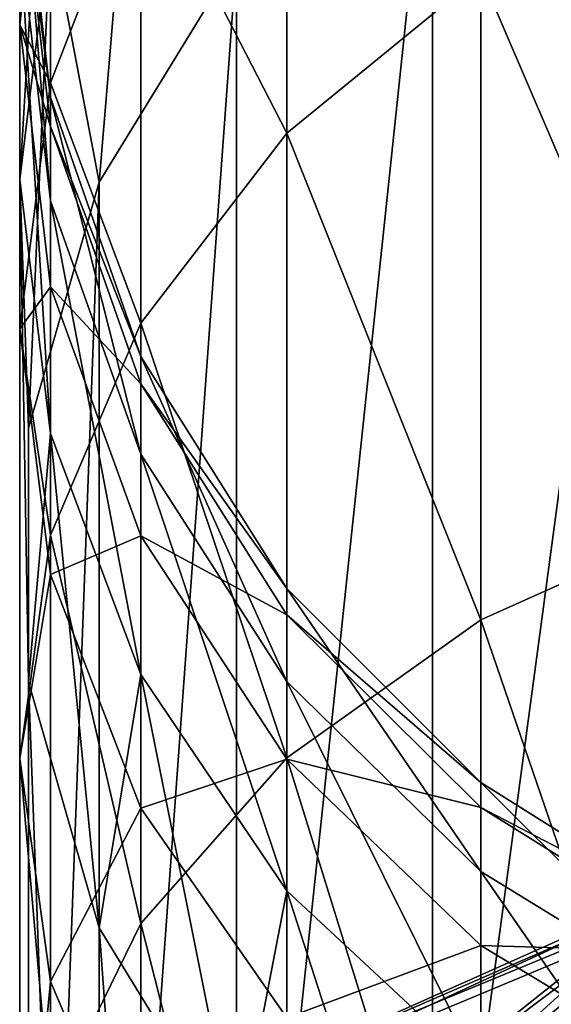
# Model space of a CAD drawing. Header units: millimetres. Extents: x -234 to 234, y -9 to 180.
# Tile 69 of 117: x -10 to -5.66, y 149.62 to 157.65. Entities that reach past the tile are written whole.
import ezdxf

# ---------------------------------------------------------------- set-up
doc = ezdxf.new("R2010")
doc.units = ezdxf.units.MM
doc.header["$LTSCALE"] = 106.095679
for name, color, linetype in [('28', 7, 'CONTINUOUS'), ('47', 7, 'CONTINUOUS'), ('49', 7, 'CONTINUOUS')]:
    doc.layers.add(name, color=color, linetype=linetype)

msp = doc.modelspace()

# ---------------------------------------------------------------- linework, layer by layer
at = {"layer": '28', "color": 7, "linetype": 'CONTINUOUS', "true_color": 0xa2afbf}
for points in [[(-6.8059, 148.8623, 5.6869), (-3.4764, 149.9249, 5.6869), (-4.8944, 150.3002, 2.1945), (-6.8059, 148.8623, 5.6869)], [(-5.0066, 150.2935, 1.93), (-6.8059, 148.8623, 5.6869), (-4.8944, 150.3002, 2.1945), (-5.0066, 150.2935, 1.93)], [(-8.4778, 148.7726, -1.9218), (-8.4691, 148.863, 1.9174), (-5.3218, 150.2284, -0.8408), (-8.4778, 148.7726, -1.9218)], [(-5.0341, 150.2061, -1.9372), (-8.4778, 148.7726, -1.9218), (-5.3218, 150.2284, -0.8408), (-5.0341, 150.2061, -1.9372)], [(-8.4691, 148.863, 1.9174), (-6.8059, 148.8623, 5.6869), (-5.0066, 150.2935, 1.93), (-8.4691, 148.863, 1.9174)], [(-8.4691, 148.863, 1.9174), (-5.0066, 150.2935, 1.93), (-5.3307, 150.2631, 0.7002), (-8.4691, 148.863, 1.9174)], [(-5.3218, 150.2284, -0.8408), (-8.4691, 148.863, 1.9174), (-5.3307, 150.2631, 0.7002), (-5.3218, 150.2284, -0.8408)], [(-8.4778, 148.7726, -1.9218), (-5.0341, 150.2061, -1.9372), (-6.7551, 148.642, -5.6598), (-8.4778, 148.7726, -1.9218)], [(-6.7551, 148.642, -5.6598), (-5.0341, 150.2061, -1.9372), (-4.8719, 150.1984, -2.3222), (-6.7551, 148.642, -5.6598)], [(-4.0348, 150.1753, -3.5948), (-6.7551, 148.642, -5.6598), (-4.8719, 150.1984, -2.3222), (-4.0348, 150.1753, -3.5948)], [(-3.4514, 149.7032, -5.6598), (-6.7551, 148.642, -5.6598), (-4.0348, 150.1753, -3.5948), (-3.4514, 149.7032, -5.6598)], [(-6.8059, 148.8623, 5.6869), (-3.3365, 148.414, 9.219), (-3.4764, 149.9249, 5.6869), (-6.8059, 148.8623, 5.6869)], [(-6.7551, 148.642, -5.6598), (-3.4514, 149.7032, -5.6598), (-3.3057, 148.0529, -9.1301), (-6.7551, 148.642, -5.6598)]]:
    msp.add_3dface(points, dxfattribs=at)
at = {"layer": '47', "color": 7, "linetype": 'CONTINUOUS', "true_color": 0xa2afbf}
for points in [[(-4.6472, 147.3009, 68.7866), (-6.6312, 146.127, 69.4919), (-4.6472, 160.8751, 91.3779), (-4.6472, 147.3009, 68.7866)], [(-4.6472, 160.8751, 91.3779), (-6.6312, 146.127, 69.4919), (-6.6312, 159.7013, 92.0832), (-4.6472, 160.8751, 91.3779)], [(-6.6312, 146.127, 69.4919), (-8.2298, 144.5803, 70.4212), (-6.6312, 159.7013, 92.0832), (-6.6312, 146.127, 69.4919)], [(-6.6312, 159.7013, 92.0832), (-8.2298, 144.5803, 70.4212), (-8.2298, 158.1546, 93.0126), (-6.6312, 159.7013, 92.0832)], [(-8.2298, 144.5803, 70.4212), (-9.3502, 142.7506, 71.5206), (-8.2298, 158.1546, 93.0126), (-8.2298, 144.5803, 70.4212)], [(-8.2298, 158.1546, 93.0126), (-9.3502, 142.7506, 71.5206), (-9.3502, 156.3249, 94.112), (-8.2298, 158.1546, 93.0126)], [(-9.3502, 142.7506, 71.5206), (-9.9271, 140.7442, 72.7262), (-9.3502, 156.3249, 94.112), (-9.3502, 142.7506, 71.5206)], [(-9.3502, 156.3249, 94.112), (-9.9271, 140.7442, 72.7262), (-9.9271, 154.3185, 95.3175), (-9.3502, 156.3249, 94.112)], [(-9.9271, 140.7442, 72.7262), (-9.9271, 138.6778, 73.9678), (-9.9271, 154.3185, 95.3175), (-9.9271, 140.7442, 72.7262)], [(-9.9271, 154.3185, 95.3175), (-9.9271, 138.6778, 73.9678), (-9.9271, 152.2521, 96.5592), (-9.9271, 154.3185, 95.3175)], [(-9.9271, 138.6778, 73.9678), (-9.3502, 136.6715, 75.1733), (-9.9271, 152.2521, 96.5592), (-9.9271, 138.6778, 73.9678)], [(-9.9271, 152.2521, 96.5592), (-9.3502, 136.6715, 75.1733), (-9.3502, 150.2457, 97.7647), (-9.9271, 152.2521, 96.5592)], [(-9.3502, 136.6715, 75.1733), (-8.2298, 134.8418, 76.2727), (-9.3502, 150.2457, 97.7647), (-9.3502, 136.6715, 75.1733)], [(-9.3502, 150.2457, 97.7647), (-8.2298, 134.8418, 76.2727), (-8.2298, 148.416, 98.8641), (-9.3502, 150.2457, 97.7647)]]:
    msp.add_3dface(points, dxfattribs=at)
at = {"layer": '49', "color": 7, "linetype": 'CONTINUOUS', "true_color": 0xa2afbf}
for points in [[(-7.8183, 160.7491, 138.4844), (-9.0097, 159.0405, 137.6623), (-7.8183, 156.7249, 145.3375), (-7.8183, 160.7491, 138.4844)], [(-6.2349, 158.0197, 146.2491), (-7.8183, 160.7491, 138.4844), (-7.8183, 156.7249, 145.3375), (-6.2349, 158.0197, 146.2491)], [(-9.7493, 158.4156, 101.3193), (-10, 156.3461, 102.137), (-9.7493, 160.5257, 108.2938), (-9.7493, 158.4156, 101.3193)], [(-9.7493, 160.5257, 108.2938), (-10, 156.3461, 102.137), (-10, 158.35, 108.7605), (-9.7493, 160.5257, 108.2938)], [(-9.0097, 160.3814, 100.5427), (-9.3502, 156.3249, 94.112), (-9.7493, 158.4156, 101.3193), (-9.0097, 160.3814, 100.5427)], [(-8.2298, 158.1546, 93.0126), (-9.3502, 156.3249, 94.112), (-9.0097, 160.3814, 100.5427), (-8.2298, 158.1546, 93.0126)], [(-9.7493, 159.7437, 129.9418), (-10, 158.9893, 122.5387), (-10, 157.6074, 129.3193), (-9.7493, 159.7437, 129.9418)], [(-9.7493, 159.7437, 129.9418), (-10, 157.6074, 129.3193), (-9.7493, 157.1359, 136.7458), (-9.7493, 159.7437, 129.9418)], [(-9.0097, 159.0405, 137.6623), (-9.7493, 159.7437, 129.9418), (-9.7493, 157.1359, 136.7458), (-9.0097, 159.0405, 137.6623)], [(-10, 158.35, 108.7605), (-9.7493, 156.1743, 109.2272), (-10, 159.2391, 115.6232), (-10, 158.35, 108.7605)], [(-10, 159.2391, 115.6232), (-9.7493, 156.1743, 109.2272), (-9.7493, 157.0163, 115.7263), (-10, 159.2391, 115.6232)], [(-10, 159.2391, 115.6232), (-9.7493, 157.0163, 115.7263), (-10, 158.9893, 122.5387), (-10, 159.2391, 115.6232)], [(-10, 158.9893, 122.5387), (-9.7493, 157.0163, 115.7263), (-9.7493, 156.7797, 122.2754), (-10, 158.9893, 122.5387)], [(-10, 158.9893, 122.5387), (-9.7493, 156.7797, 122.2754), (-10, 157.6074, 129.3193), (-10, 158.9893, 122.5387)], [(-9.0097, 159.0405, 137.6623), (-9.7493, 157.1359, 136.7458), (-9.0097, 155.1746, 144.246), (-9.0097, 159.0405, 137.6623)], [(-7.8183, 156.7249, 145.3375), (-9.0097, 159.0405, 137.6623), (-9.0097, 155.1746, 144.246), (-7.8183, 156.7249, 145.3375)], [(-4.3388, 158.9938, 146.9349), (-6.2349, 158.0197, 146.2491), (-4.3388, 153.6059, 153.3851), (-4.3388, 158.9938, 146.9349)], [(-9.7493, 158.4156, 101.3193), (-9.9271, 154.3185, 95.3175), (-10, 156.3461, 102.137), (-9.7493, 158.4156, 101.3193)], [(-9.3502, 156.3249, 94.112), (-9.9271, 154.3185, 95.3175), (-9.7493, 158.4156, 101.3193), (-9.3502, 156.3249, 94.112)], [(-10, 156.3461, 102.137), (-9.7493, 154.2765, 102.9546), (-10, 158.35, 108.7605), (-10, 156.3461, 102.137)], [(-10, 158.35, 108.7605), (-9.7493, 154.2765, 102.9546), (-9.7493, 156.1743, 109.2272), (-10, 158.35, 108.7605)], [(-6.2349, 158.0197, 146.2491), (-7.8183, 156.7249, 145.3375), (-6.2349, 152.7576, 152.5486), (-6.2349, 158.0197, 146.2491)], [(-4.3388, 153.6059, 153.3851), (-6.2349, 158.0197, 146.2491), (-6.2349, 152.7576, 152.5486), (-4.3388, 153.6059, 153.3851)], [(-10, 157.6074, 129.3193), (-9.7493, 156.7797, 122.2754), (-9.7493, 155.471, 128.6968), (-10, 157.6074, 129.3193)], [(-10, 157.6074, 129.3193), (-9.7493, 155.471, 128.6968), (-10, 155.1308, 135.781), (-10, 157.6074, 129.3193)], [(-9.7493, 157.1359, 136.7458), (-10, 157.6074, 129.3193), (-10, 155.1308, 135.781), (-9.7493, 157.1359, 136.7458)], [(-9.7493, 157.1359, 136.7458), (-10, 155.1308, 135.781), (-9.7493, 153.4463, 143.0293), (-9.7493, 157.1359, 136.7458)], [(-9.0097, 155.1746, 144.246), (-9.7493, 157.1359, 136.7458), (-9.7493, 153.4463, 143.0293), (-9.0097, 155.1746, 144.246)], [(-9.7493, 156.1743, 109.2272), (-9.0097, 154.1077, 109.6706), (-9.7493, 157.0163, 115.7263), (-9.7493, 156.1743, 109.2272)], [(-9.7493, 157.0163, 115.7263), (-9.0097, 154.1077, 109.6706), (-9.0097, 154.905, 115.8243), (-9.7493, 157.0163, 115.7263)], [(-9.7493, 157.0163, 115.7263), (-9.0097, 154.905, 115.8243), (-9.7493, 156.7797, 122.2754), (-9.7493, 157.0163, 115.7263)], [(-9.7493, 156.7797, 122.2754), (-9.0097, 154.905, 115.8243), (-9.0097, 154.681, 122.0254), (-9.7493, 156.7797, 122.2754)], [(-9.7493, 156.7797, 122.2754), (-9.0097, 154.681, 122.0254), (-9.7493, 155.471, 128.6968), (-9.7493, 156.7797, 122.2754)], [(-7.8183, 156.7249, 145.3375), (-9.0097, 155.1746, 144.246), (-7.8183, 151.6301, 151.4369), (-7.8183, 156.7249, 145.3375)], [(-6.2349, 152.7576, 152.5486), (-7.8183, 156.7249, 145.3375), (-7.8183, 151.6301, 151.4369), (-6.2349, 152.7576, 152.5486)], [(-9.9271, 154.3185, 95.3175), (-9.9271, 152.2521, 96.5592), (-10, 156.3461, 102.137), (-9.9271, 154.3185, 95.3175)], [(-10, 156.3461, 102.137), (-9.9271, 152.2521, 96.5592), (-9.7493, 154.2765, 102.9546), (-10, 156.3461, 102.137)], [(-9.7493, 154.2765, 102.9546), (-9.0097, 152.3108, 103.7313), (-9.7493, 156.1743, 109.2272), (-9.7493, 154.2765, 102.9546)], [(-9.7493, 156.1743, 109.2272), (-9.0097, 152.3108, 103.7313), (-9.0097, 154.1077, 109.6706), (-9.7493, 156.1743, 109.2272)], [(-10, 155.1308, 135.781), (-9.7493, 155.471, 128.6968), (-9.7493, 153.1256, 134.8161), (-10, 155.1308, 135.781)], [(-9.7493, 155.471, 128.6968), (-9.0097, 154.681, 122.0254), (-9.0097, 153.4418, 128.1055), (-9.7493, 155.471, 128.6968)], [(-9.7493, 155.471, 128.6968), (-9.0097, 153.4418, 128.1055), (-9.7493, 153.1256, 134.8161), (-9.7493, 155.471, 128.6968)], [(-10, 155.1308, 135.781), (-9.7493, 153.1256, 134.8161), (-10, 151.6268, 141.7483), (-10, 155.1308, 135.781)], [(-9.7493, 153.4463, 143.0293), (-10, 155.1308, 135.781), (-10, 151.6268, 141.7483), (-9.7493, 153.4463, 143.0293)], [(-9.0097, 155.1746, 144.246), (-9.7493, 153.4463, 143.0293), (-9.0097, 150.28, 150.1056), (-9.0097, 155.1746, 144.246)], [(-7.8183, 151.6301, 151.4369), (-9.0097, 155.1746, 144.246), (-9.0097, 150.28, 150.1056), (-7.8183, 151.6301, 151.4369)], [(-9.0097, 154.1077, 109.6706), (-7.8183, 152.2538, 110.0683), (-9.0097, 154.905, 115.8243), (-9.0097, 154.1077, 109.6706)], [(-9.0097, 154.905, 115.8243), (-7.8183, 152.2538, 110.0683), (-7.8183, 153.0109, 115.9122), (-9.0097, 154.905, 115.8243)], [(-9.0097, 154.905, 115.8243), (-7.8183, 153.0109, 115.9122), (-9.0097, 154.681, 122.0254), (-9.0097, 154.905, 115.8243)], [(-9.0097, 154.681, 122.0254), (-7.8183, 153.0109, 115.9122), (-7.8183, 152.7982, 121.8011), (-9.0097, 154.681, 122.0254)], [(-9.0097, 154.681, 122.0254), (-7.8183, 152.7982, 121.8011), (-9.0097, 153.4418, 128.1055), (-9.0097, 154.681, 122.0254)], [(-9.9271, 152.2521, 96.5592), (-9.3502, 150.2457, 97.7647), (-9.7493, 154.2765, 102.9546), (-9.9271, 152.2521, 96.5592)], [(-9.7493, 154.2765, 102.9546), (-9.3502, 150.2457, 97.7647), (-9.0097, 152.3108, 103.7313), (-9.7493, 154.2765, 102.9546)], [(-9.0097, 152.3108, 103.7313), (-7.8183, 150.5473, 104.428), (-9.0097, 154.1077, 109.6706), (-9.0097, 152.3108, 103.7313)], [(-9.0097, 154.1077, 109.6706), (-7.8183, 150.5473, 104.428), (-7.8183, 152.2538, 110.0683), (-9.0097, 154.1077, 109.6706)], [(-4.3388, 153.6059, 153.3851), (-6.2349, 152.7576, 152.5486), (-4.3388, 147.2319, 158.8631), (-4.3388, 153.6059, 153.3851)], [(-9.7493, 153.4463, 143.0293), (-10, 151.6268, 141.7483), (-9.7493, 148.775, 148.6216), (-9.7493, 153.4463, 143.0293)], [(-9.0097, 150.28, 150.1056), (-9.7493, 153.4463, 143.0293), (-9.7493, 148.775, 148.6216), (-9.0097, 150.28, 150.1056)], [(-9.7493, 153.1256, 134.8161), (-9.0097, 153.4418, 128.1055), (-9.0097, 151.221, 133.8997), (-9.7493, 153.1256, 134.8161)], [(-9.0097, 153.4418, 128.1055), (-7.8183, 152.7982, 121.8011), (-7.8183, 151.6214, 127.5751), (-9.0097, 153.4418, 128.1055)], [(-9.0097, 153.4418, 128.1055), (-7.8183, 151.6214, 127.5751), (-9.0097, 151.221, 133.8997), (-9.0097, 153.4418, 128.1055)], [(-10, 151.6268, 141.7483), (-9.7493, 153.1256, 134.8161), (-9.7493, 149.8073, 140.4673), (-10, 151.6268, 141.7483)], [(-9.7493, 153.1256, 134.8161), (-9.0097, 151.221, 133.8997), (-9.7493, 149.8073, 140.4673), (-9.7493, 153.1256, 134.8161)], [(-7.8183, 152.2538, 110.0683), (-6.2349, 150.7056, 110.4004), (-7.8183, 153.0109, 115.9122), (-7.8183, 152.2538, 110.0683)], [(-7.8183, 153.0109, 115.9122), (-6.2349, 150.7056, 110.4004), (-6.2349, 151.4292, 115.9856), (-7.8183, 153.0109, 115.9122)], [(-7.8183, 153.0109, 115.9122), (-6.2349, 151.4292, 115.9856), (-7.8183, 152.7982, 121.8011), (-7.8183, 153.0109, 115.9122)], [(-7.8183, 152.7982, 121.8011), (-6.2349, 151.4292, 115.9856), (-6.2349, 151.2259, 121.6137), (-7.8183, 152.7982, 121.8011)], [(-7.8183, 152.7982, 121.8011), (-6.2349, 151.2259, 121.6137), (-7.8183, 151.6214, 127.5751), (-7.8183, 152.7982, 121.8011)], [(-6.2349, 152.7576, 152.5486), (-7.8183, 151.6301, 151.4369), (-6.2349, 146.5325, 157.8987), (-6.2349, 152.7576, 152.5486)], [(-4.3388, 147.2319, 158.8631), (-6.2349, 152.7576, 152.5486), (-6.2349, 146.5325, 157.8987), (-4.3388, 147.2319, 158.8631)], [(-9.3502, 150.2457, 97.7647), (-8.2298, 148.416, 98.8641), (-9.0097, 152.3108, 103.7313), (-9.3502, 150.2457, 97.7647)], [(-9.0097, 152.3108, 103.7313), (-8.2298, 148.416, 98.8641), (-7.8183, 150.5473, 104.428), (-9.0097, 152.3108, 103.7313)], [(-7.8183, 150.5473, 104.428), (-6.2349, 149.0747, 105.0098), (-7.8183, 152.2538, 110.0683), (-7.8183, 150.5473, 104.428)], [(-7.8183, 152.2538, 110.0683), (-6.2349, 149.0747, 105.0098), (-6.2349, 150.7056, 110.4004), (-7.8183, 152.2538, 110.0683)], [(-10, 151.6268, 141.7483), (-9.7493, 149.8073, 140.4673), (-10, 147.1905, 147.0592), (-10, 151.6268, 141.7483)], [(-9.7493, 148.775, 148.6216), (-10, 151.6268, 141.7483), (-10, 147.1905, 147.0592), (-9.7493, 148.775, 148.6216)], [(-7.8183, 151.6301, 151.4369), (-9.0097, 150.28, 150.1056), (-7.8183, 145.6029, 156.6169), (-7.8183, 151.6301, 151.4369)], [(-9.0097, 151.221, 133.8997), (-7.8183, 151.6214, 127.5751), (-7.8183, 149.5125, 133.0775), (-9.0097, 151.221, 133.8997)], [(-6.2349, 146.5325, 157.8987), (-7.8183, 151.6301, 151.4369), (-7.8183, 145.6029, 156.6169), (-6.2349, 146.5325, 157.8987)], [(-7.8183, 151.6214, 127.5751), (-6.2349, 151.2259, 121.6137), (-6.2349, 150.1012, 127.1321), (-7.8183, 151.6214, 127.5751)], [(-7.8183, 151.6214, 127.5751), (-6.2349, 150.1012, 127.1321), (-7.8183, 149.5125, 133.0775), (-7.8183, 151.6214, 127.5751)], [(-6.2349, 150.7056, 110.4004), (-4.3388, 149.5407, 110.6503), (-6.2349, 151.4292, 115.9856), (-6.2349, 150.7056, 110.4004)], [(-6.2349, 151.4292, 115.9856), (-4.3388, 149.5407, 110.6503), (-4.3388, 150.2391, 116.0408), (-6.2349, 151.4292, 115.9856)], [(-6.2349, 151.4292, 115.9856), (-4.3388, 150.2391, 116.0408), (-6.2349, 151.2259, 121.6137), (-6.2349, 151.4292, 115.9856)], [(-9.7493, 149.8073, 140.4673), (-9.0097, 151.221, 133.8997), (-9.0097, 148.079, 139.2505), (-9.7493, 149.8073, 140.4673)], [(-9.0097, 151.221, 133.8997), (-7.8183, 149.5125, 133.0775), (-9.0097, 148.079, 139.2505), (-9.0097, 151.221, 133.8997)], [(-6.2349, 151.2259, 121.6137), (-4.3388, 150.2391, 116.0408), (-4.3388, 150.0429, 121.4728), (-6.2349, 151.2259, 121.6137)], [(-6.2349, 151.2259, 121.6137), (-4.3388, 150.0429, 121.4728), (-6.2349, 150.1012, 127.1321), (-6.2349, 151.2259, 121.6137)], [(-6.2349, 149.0747, 105.0098), (-4.3388, 147.9667, 105.4476), (-6.2349, 150.7056, 110.4004), (-6.2349, 149.0747, 105.0098)], [(-6.2349, 150.7056, 110.4004), (-4.3388, 147.9667, 105.4476), (-4.3388, 149.5407, 110.6503), (-6.2349, 150.7056, 110.4004)], [(-8.2298, 148.416, 98.8641), (-6.6312, 146.8693, 99.7935), (-7.8183, 150.5473, 104.428), (-8.2298, 148.416, 98.8641)], [(-7.8183, 150.5473, 104.428), (-6.6312, 146.8693, 99.7935), (-6.2349, 149.0747, 105.0098), (-7.8183, 150.5473, 104.428)], [(-9.0097, 150.28, 150.1056), (-9.7493, 148.775, 148.6216), (-9.0097, 144.4897, 155.082), (-9.0097, 150.28, 150.1056)], [(-7.8183, 145.6029, 156.6169), (-9.0097, 150.28, 150.1056), (-9.0097, 144.4897, 155.082), (-7.8183, 145.6029, 156.6169)], [(-7.8183, 149.5125, 133.0775), (-6.2349, 150.1012, 127.1321), (-6.2349, 148.0856, 132.391), (-7.8183, 149.5125, 133.0775)], [(-6.2349, 150.1012, 127.1321), (-4.3388, 150.0429, 121.4728), (-4.3388, 148.9574, 126.7989), (-6.2349, 150.1012, 127.1321)], [(-6.2349, 150.1012, 127.1321), (-4.3388, 148.9574, 126.7989), (-6.2349, 148.0856, 132.391), (-6.2349, 150.1012, 127.1321)], [(-10, 147.1905, 147.0592), (-9.7493, 149.8073, 140.4673), (-9.7493, 145.606, 145.4968), (-10, 147.1905, 147.0592)], [(-9.7493, 149.8073, 140.4673), (-9.0097, 148.079, 139.2505), (-9.7493, 145.606, 145.4968), (-9.7493, 149.8073, 140.4673)]]:
    msp.add_3dface(points, dxfattribs=at)

doc.saveas('drawing.dxf')
